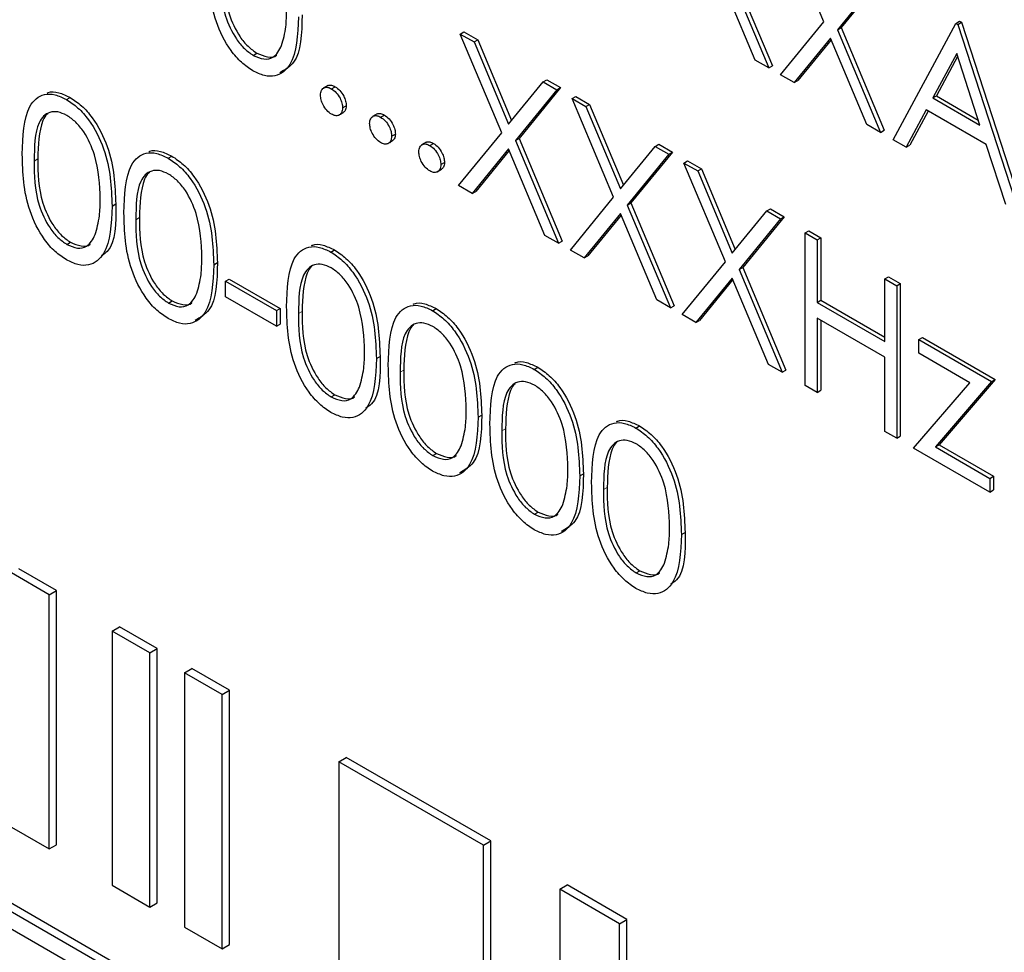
# Paper-space layout 'Blatt2' of a CAD drawing. Header units: millimetres. Extents: x 5 to 418, y 2 to 292.
# Tile 26 of 53: x 102.16 to 105.32, y 192.1 to 195.09. Entities that reach past the tile are written whole.
import ezdxf

# ---------------------------------------------------------------- set-up
doc = ezdxf.new("R2010")
doc.units = ezdxf.units.MM

psp = doc.layouts.new('Blatt2')

# ---------------------------------------------------------------- linework, layer by layer
at = {"color": 7, "linetype": 'Continuous', "lineweight": 25}
for p, q in [((104.7412, 195.0877), (104.6081, 195.4046)), ((104.4261, 195.2696), (104.5646, 194.9398)), ((104.4379, 195.2764), (104.5764, 194.9466)), ((104.5207, 194.9651), (104.4041, 195.2426)), ((104.9181, 195.2256), (104.7851, 195.0623)), ((104.9299, 195.2324), (104.7969, 195.0691)), ((104.6027, 194.9178), (104.7412, 195.0877)), ((104.7851, 195.0623), (104.7969, 195.0691)), ((104.7969, 195.0691), (104.9354, 194.7393)), ((104.9644, 194.709), (105.1656, 195.0827)), ((105.1656, 195.0827), (105.1774, 195.0895)), ((105.1656, 195.0827), (105.1711, 195.0796)), ((105.1711, 195.0796), (105.1829, 195.0864)), ((105.1711, 195.0796), (105.3669, 194.4766)), ((105.1774, 195.0895), (105.1829, 195.0864)), ((105.1829, 195.0864), (105.3787, 194.4834)), ((103.5746, 195.0485), (103.5864, 195.0554)), ((103.5746, 195.0485), (103.6186, 195.0232)), ((103.7077, 194.7317), (103.5746, 195.0485)), ((103.5864, 195.0554), (103.6304, 195.03)), ((104.7631, 195.0354), (104.6466, 194.8924)), ((104.8796, 194.7579), (104.7631, 195.0354)), ((104.7851, 195.0623), (104.9236, 194.7325)), ((103.6186, 195.0232), (103.6304, 195.03)), ((103.6186, 195.0232), (103.7297, 194.7587)), ((103.6304, 195.03), (103.7393, 194.7705)), ((104.7652, 195.0303), (104.6584, 194.8992)), ((102.91, 194.98), (102.9218, 194.9868)), ((105.1679, 194.9859), (105.0911, 194.8431)), ((105.171, 194.9765), (105.1029, 194.8499)), ((105.2427, 194.7556), (105.1679, 194.9859)), ((104.5646, 194.9398), (104.5207, 194.9651)), ((104.5646, 194.9398), (104.5764, 194.9466)), ((104.6466, 194.8924), (104.6027, 194.9178)), ((103.1495, 194.8829), (103.1348, 194.8743)), ((103.1613, 194.8726), (103.173, 194.8794)), ((103.7297, 194.7587), (103.8407, 194.8949)), ((103.8965, 194.8764), (103.7635, 194.7131)), ((103.8407, 194.8949), (103.8525, 194.9017)), ((103.8407, 194.8949), (103.8847, 194.8696)), ((103.8525, 194.9017), (103.8965, 194.8764)), ((103.8847, 194.8696), (103.8965, 194.8764)), ((104.6466, 194.8924), (104.6584, 194.8992)), ((102.3104, 194.8383), (102.3222, 194.8451)), ((103.8847, 194.8696), (103.7517, 194.7063)), ((103.9336, 194.8413), (103.9454, 194.8481)), ((103.9454, 194.8481), (103.9894, 194.8227)), ((105.0911, 194.8431), (105.1029, 194.8499)), ((105.1029, 194.8499), (105.2373, 194.7723)), ((109.2713, 188.136), (97.6903, 194.8215)), ((103.1966, 194.8114), (103.2084, 194.8182)), ((103.9336, 194.8413), (103.9776, 194.8159)), ((104.0667, 194.5244), (103.9336, 194.8413)), ((103.9776, 194.8159), (103.9894, 194.8227)), ((103.9776, 194.8159), (104.0887, 194.5514)), ((103.9894, 194.8227), (104.0983, 194.5633)), ((105.0911, 194.8431), (105.2427, 194.7556)), ((109.2477, 188.1224), (97.6667, 194.8079)), ((103.1846, 194.7876), (103.1993, 194.7961)), ((103.3073, 194.7918), (103.2926, 194.7833)), ((103.319, 194.7816), (103.3308, 194.7884)), ((105.0704, 194.8048), (105.0059, 194.685)), ((105.0766, 194.8012), (105.0177, 194.6918)), ((105.2628, 194.6937), (105.0704, 194.8048)), ((97.6667, 194.7535), (109.2477, 188.0679)), ((104.9236, 194.7325), (104.8796, 194.7579)), ((103.3543, 194.7203), (103.3661, 194.7271)), ((103.5692, 194.5618), (103.7077, 194.7317)), ((104.9236, 194.7325), (104.9354, 194.7393)), ((103.3423, 194.6965), (103.3571, 194.705)), ((103.465, 194.7007), (103.4503, 194.6922)), ((103.4767, 194.6905), (103.4885, 194.6973)), ((103.7517, 194.7063), (103.7635, 194.7131)), ((103.7517, 194.7063), (103.8901, 194.3765)), ((103.7635, 194.7131), (103.9019, 194.3833)), ((104.0887, 194.5514), (104.1997, 194.6877)), ((104.1997, 194.6877), (104.2115, 194.6945)), ((104.1997, 194.6877), (104.2437, 194.6623)), ((104.2115, 194.6945), (104.2555, 194.6691)), ((105.0059, 194.685), (104.9644, 194.709)), ((105.0059, 194.685), (105.0177, 194.6918)), ((105.3255, 194.5005), (105.2628, 194.6937)), ((102.6368, 194.6499), (102.6486, 194.6567)), ((103.7297, 194.6794), (103.6131, 194.5364)), ((103.7318, 194.6743), (103.6249, 194.5432)), ((103.8462, 194.4019), (103.7297, 194.6794)), ((104.2437, 194.6623), (104.1107, 194.4991)), ((104.2555, 194.6691), (104.1225, 194.5059)), ((104.2437, 194.6623), (104.2555, 194.6691)), ((103.5121, 194.6293), (103.5239, 194.6361)), ((104.2926, 194.6341), (104.3044, 194.6409)), ((104.2926, 194.6341), (104.3366, 194.6087)), ((104.4257, 194.3172), (104.2926, 194.6341)), ((104.3044, 194.6409), (104.3484, 194.6155)), ((103.5001, 194.6055), (103.5148, 194.614)), ((104.3366, 194.6087), (104.3484, 194.6155)), ((104.3366, 194.6087), (104.4476, 194.3442)), ((104.3484, 194.6155), (104.4573, 194.356)), ((103.6131, 194.5364), (103.5692, 194.5618)), ((103.6131, 194.5364), (103.6249, 194.5432)), ((102.4569, 194.496), (102.4687, 194.5028)), ((103.9282, 194.3545), (104.0667, 194.5244)), ((104.1107, 194.4991), (104.1225, 194.5059)), ((104.1107, 194.4991), (104.2491, 194.1693)), ((104.1225, 194.5059), (104.2609, 194.1761)), ((104.0887, 194.4721), (103.9721, 194.3292)), ((104.0908, 194.4671), (103.9839, 194.336)), ((104.2052, 194.1946), (104.0887, 194.4721)), ((104.4476, 194.3442), (104.5587, 194.4804)), ((104.5587, 194.4804), (104.5705, 194.4873)), ((104.5587, 194.4804), (104.6027, 194.4551)), ((104.5705, 194.4873), (104.6145, 194.4619)), ((104.6027, 194.4551), (104.4697, 194.2918)), ((104.6145, 194.4619), (104.4814, 194.2986)), ((104.6027, 194.4551), (104.6145, 194.4619)), ((103.8901, 194.3765), (103.8462, 194.4019)), ((104.6815, 194.4096), (104.6933, 194.4164)), ((104.6815, 194.4096), (104.7196, 194.3876)), ((104.6815, 193.9196), (104.6815, 194.4096)), ((104.6933, 194.4164), (104.7314, 194.3944)), ((102.3117, 194.3728), (102.3235, 194.3796)), ((103.8901, 194.3765), (103.9019, 194.3833)), ((104.7196, 194.3876), (104.7314, 194.3944)), ((104.7196, 194.3876), (104.7196, 194.1866)), ((104.7314, 194.3944), (104.7314, 194.1934)), ((103.159, 194.3484), (103.1707, 194.3552)), ((103.9721, 194.3292), (103.9282, 194.3545)), ((102.7832, 194.3076), (102.795, 194.3144)), ((103.9721, 194.3292), (103.9839, 194.336)), ((104.2872, 194.1473), (104.4257, 194.3172)), ((104.4697, 194.2918), (104.4814, 194.2986)), ((104.4697, 194.2918), (104.6081, 193.962)), ((104.4814, 194.2986), (104.6199, 193.9688)), ((102.8213, 194.2544), (102.8331, 194.2612)), ((102.8213, 194.2544), (102.9845, 194.1602)), ((102.8213, 194.2042), (102.8213, 194.2544)), ((102.8331, 194.2612), (102.9963, 194.167)), ((104.4476, 194.2649), (104.3311, 194.1219)), ((104.4498, 194.2598), (104.3429, 194.1287)), ((104.5642, 193.9874), (104.4476, 194.2649)), ((104.9372, 194.262), (104.949, 194.2688)), ((104.9372, 194.061), (104.9372, 194.262)), ((104.9372, 194.262), (104.9753, 194.24)), ((104.949, 194.2688), (104.987, 194.2468)), ((104.9753, 194.24), (104.987, 194.2468)), ((104.987, 194.2468), (104.987, 193.7569)), ((104.9753, 194.24), (104.9753, 193.7501)), ((102.6381, 194.1844), (102.6498, 194.1912)), ((102.9845, 194.11), (102.8213, 194.2042)), ((104.2491, 194.1693), (104.2052, 194.1946)), ((104.7196, 194.1866), (104.7314, 194.1934)), ((104.7196, 194.1866), (104.9372, 194.061)), ((104.7314, 194.1934), (104.9372, 194.0746)), ((102.9845, 194.1602), (102.9963, 194.167)), ((102.9845, 194.1602), (102.9845, 194.11)), ((102.9963, 194.167), (102.9963, 194.1168)), ((103.4853, 194.16), (103.4971, 194.1668)), ((104.2491, 194.1693), (104.2609, 194.1761)), ((102.9845, 194.11), (102.9963, 194.1168)), ((104.3311, 194.1219), (104.2872, 194.1473)), ((104.3311, 194.1219), (104.3429, 194.1287)), ((104.9372, 194.0107), (104.7196, 194.1363)), ((104.7196, 194.1363), (104.7196, 193.8976)), ((104.7314, 194.1295), (104.7314, 193.9044)), ((105.046, 194.0673), (105.0578, 194.0741)), ((105.046, 194.0673), (105.2799, 193.9322)), ((105.046, 194.0233), (105.046, 194.0673)), ((105.0578, 194.0741), (105.2916, 193.939)), ((105.2101, 193.9286), (105.046, 194.0233)), ((103.3054, 194.0062), (103.3172, 194.013)), ((104.9372, 193.772), (104.9372, 194.0107)), ((103.8117, 193.9716), (103.8235, 193.9784)), ((104.6081, 193.962), (104.5642, 193.9874)), ((104.6081, 193.962), (104.6199, 193.9688)), ((105.0296, 193.7187), (105.2101, 193.9286)), ((105.2799, 193.9322), (105.0995, 193.7223)), ((105.2916, 193.939), (105.1113, 193.7291)), ((105.2799, 193.9322), (105.2916, 193.939)), ((104.7196, 193.8976), (104.6815, 193.9196)), ((104.7196, 193.8976), (104.7314, 193.9044)), ((103.1602, 193.8829), (103.172, 193.8897)), ((103.6318, 193.8178), (103.6435, 193.8246)), ((104.138, 193.7832), (104.1498, 193.79)), ((104.9753, 193.7501), (104.9372, 193.772)), ((104.9753, 193.7501), (104.987, 193.7569)), ((105.2744, 193.5774), (105.0296, 193.7187)), ((105.0995, 193.7223), (105.1113, 193.7291)), ((105.0995, 193.7223), (105.2744, 193.6213)), ((105.1113, 193.7291), (105.2862, 193.6281)), ((103.4866, 193.6945), (103.4984, 193.7013)), ((103.9581, 193.6294), (103.9699, 193.6362)), ((105.2744, 193.6213), (105.2862, 193.6281)), ((105.2744, 193.6213), (105.2744, 193.5774)), ((105.2862, 193.6281), (105.2862, 193.5842)), ((105.2744, 193.5774), (105.2862, 193.5842)), ((103.8129, 193.5061), (103.8247, 193.5129)), ((104.2845, 193.441), (104.2963, 193.4478)), ((102.2787, 193.2614), (102.1575, 193.3314)), ((102.2551, 193.2478), (102.1339, 193.3178)), ((104.1393, 193.3177), (104.1511, 193.3245)), ((102.2551, 193.2478), (102.2787, 193.2614)), ((102.2551, 192.4312), (102.2551, 193.2478)), ((102.2787, 192.4449), (102.2787, 193.2614)), ((102.4571, 193.1312), (102.4807, 193.1448)), ((102.6019, 193.0748), (102.4807, 193.1448)), ((102.5783, 193.0612), (102.4571, 193.1312)), ((102.4571, 193.1312), (102.4571, 192.3146)), ((102.5783, 193.0612), (102.6019, 193.0748)), ((102.6019, 192.2583), (102.6019, 193.0748)), ((102.5783, 192.2447), (102.5783, 193.0612)), ((102.6894, 192.9971), (102.713, 193.0107)), ((102.8342, 192.9407), (102.713, 193.0107)), ((102.8106, 192.9271), (102.6894, 192.9971)), ((102.6894, 192.9971), (102.6894, 192.1805)), ((102.8106, 192.9271), (102.8342, 192.9407)), ((102.8106, 192.1106), (102.8106, 192.9271)), ((102.8342, 192.1242), (102.8342, 192.9407)), ((103.1843, 192.7114), (103.2079, 192.725)), ((103.6489, 192.4432), (103.1843, 192.7114)), ((103.1843, 192.7114), (103.1843, 191.8948)), ((103.6725, 192.4568), (103.2079, 192.725)), ((102.1339, 192.5012), (102.2551, 192.4312)), ((102.2551, 192.4312), (102.2787, 192.4449)), ((103.6489, 192.4432), (103.6725, 192.4568)), ((103.6489, 191.6266), (103.6489, 192.4432)), ((103.6725, 191.6402), (103.6725, 192.4568)), ((103.8937, 192.3019), (103.9173, 192.3155)), ((104.1092, 192.2047), (103.9173, 192.3155)), ((102.4571, 192.3146), (102.5783, 192.2447)), ((104.0857, 192.191), (103.8937, 192.3019)), ((103.8937, 192.3019), (103.8937, 191.4853)), ((102.5783, 192.2447), (102.6019, 192.2583)), ((104.0857, 192.191), (104.1092, 192.2047)), ((104.0857, 191.3745), (104.0857, 192.191)), ((104.1092, 191.3881), (104.1092, 192.2047)), ((102.6894, 192.1805), (102.8106, 192.1106)), ((102.8106, 192.1106), (102.8342, 192.1242))]:
    psp.add_line(p, q, dxfattribs=at)
at = {"color": 7, "linetype": 'Continuous', "lineweight": 18}
for p, q in [((102.2067, 194.6407), (102.2184, 194.6475)), ((102.533, 194.4523), (102.5448, 194.4591)), ((103.0552, 194.1508), (103.067, 194.1576)), ((103.3815, 193.9624), (103.3933, 193.9692)), ((103.7079, 193.774), (103.7197, 193.7808)), ((104.0343, 193.5856), (104.046, 193.5924))]:
    psp.add_line(p, q, dxfattribs=at)
at = {"color": 7, "linetype": 'Continuous', "lineweight": 25}
for points, knots in [([(102.9088, 194.9305), (102.8964, 194.9388), (102.8716, 194.9554), (102.8266, 195.0071), (102.7708, 195.1215), (102.7685, 195.2104), (102.7669, 195.2697)], [0, 0, 0, 0, 0.125551, 0.25109, 0.50025, 1, 1, 1, 1]), ([(102.8168, 195.2547), (102.8171, 195.2087), (102.8175, 195.1399), (102.8583, 195.0495), (102.8927, 195.0072), (102.9121, 194.9936), (102.9218, 194.9868)], [0, 0, 0, 0, 0.500291, 0.749086, 0.874606, 1, 1, 1, 1]), ([(102.805, 195.2479), (102.8053, 195.2019), (102.8058, 195.1331), (102.8465, 195.0427), (102.8809, 195.0004), (102.9003, 194.9868), (102.91, 194.98)], [0, 0, 0, 0, 0.500291, 0.749086, 0.874606, 1, 1, 1, 1]), ([(103.0552, 195.1033), (103.0528, 195.0458), (103.0493, 194.9597), (102.9916, 194.9118), (102.9462, 194.9124), (102.9212, 194.9244), (102.9088, 194.9305)], [0, 0, 0, 0, 0.499407, 0.748743, 0.874372, 1, 1, 1, 1]), ([(103.067, 195.1101), (103.0657, 195.0503), (103.064, 194.9633), (103.0117, 194.9336), (102.9953, 194.9243)], [0, 0, 0, 0, 0.6868398, 1, 1, 1, 1]), ([(103.0011, 195.0115), (103.0065, 195.031), (103.0161, 195.0658), (103.0168, 195.1072), (103.0171, 195.1254)], [0, 0, 0, 0, 0.5595988, 1, 1, 1, 1]), ([(102.91, 194.98), (102.9216, 194.975), (102.9448, 194.9649), (102.9806, 194.9722), (102.9933, 194.9966), (103.0011, 195.0115)], [0, 0, 0, 0, 0.280257, 0.560781, 1, 1, 1, 1]), ([(102.9218, 194.9868), (102.9331, 194.9822), (102.9557, 194.973), (102.979, 194.973), (102.9851, 194.9813), (102.9853, 194.9815)], [0, 0, 0, 0, 0.492383, 0.985234, 1, 1, 1, 1]), ([(103.1259, 194.8522), (103.1265, 194.8579), (103.1278, 194.8692), (103.1374, 194.877), (103.149, 194.8785), (103.1572, 194.8746), (103.1613, 194.8726)], [0, 0, 0, 0, 0.279576, 0.559284, 0.779552, 1, 1, 1, 1]), ([(103.1485, 194.8814), (103.1491, 194.882), (103.1521, 194.8851), (103.1609, 194.885), (103.169, 194.8813), (103.173, 194.8794)], [0, 0, 0, 0, 0.116538, 0.55809, 1, 1, 1, 1]), ([(103.173, 194.8794), (103.1783, 194.8757), (103.1887, 194.8683), (103.2002, 194.8505), (103.2074, 194.833), (103.2081, 194.8231), (103.2084, 194.8182)], [0, 0, 0, 0, 0.279602, 0.559212, 0.779475, 1, 1, 1, 1]), ([(102.1686, 194.6625), (102.1702, 194.72), (102.1723, 194.792), (102.2118, 194.8428), (102.2394, 194.8561), (102.2732, 194.8563), (102.298, 194.8443), (102.3104, 194.8383)], [0, 0, 0, 0, 0.498702, 0.624177, 0.749467, 0.874745, 1, 1, 1, 1]), ([(102.2488, 194.8591), (102.25, 194.8597), (102.2601, 194.8649), (102.2854, 194.8623), (102.3099, 194.8508), (102.3222, 194.8451)], [0, 0, 0, 0, 0.057969, 0.529028, 1, 1, 1, 1]), ([(102.3222, 194.8451), (102.3347, 194.8367), (102.3597, 194.82), (102.4052, 194.7682), (102.4625, 194.6533), (102.4662, 194.563), (102.4687, 194.5028)], [0, 0, 0, 0, 0.1256, 0.251197, 0.500581, 1, 1, 1, 1]), ([(103.1613, 194.791), (103.1561, 194.7947), (103.1457, 194.8022), (103.1341, 194.8199), (103.127, 194.8374), (103.1263, 194.8473), (103.1259, 194.8522)], [0, 0, 0, 0, 0.279581, 0.559143, 0.779575, 1, 1, 1, 1]), ([(103.1613, 194.8726), (103.1665, 194.8689), (103.1769, 194.8615), (103.1884, 194.8437), (103.1956, 194.8262), (103.1963, 194.8163), (103.1966, 194.8114)], [0, 0, 0, 0, 0.279602, 0.559212, 0.779475, 1, 1, 1, 1]), ([(102.3104, 194.8383), (102.3229, 194.8299), (102.3479, 194.8132), (102.3934, 194.7614), (102.4508, 194.6465), (102.4544, 194.5562), (102.4569, 194.496)], [0, 0, 0, 0, 0.1256, 0.251197, 0.500581, 1, 1, 1, 1]), ([(103.2084, 194.8182), (103.2079, 194.8124), (103.207, 194.8019), (103.2004, 194.7977), (103.1975, 194.7958)], [0, 0, 0, 0, 0.554441, 1, 1, 1, 1]), ([(102.3117, 194.7873), (102.302, 194.7918), (102.2825, 194.8008), (102.2567, 194.7985), (102.2361, 194.7863), (102.2081, 194.7428), (102.2073, 194.686), (102.2067, 194.6407)], [0, 0, 0, 0, 0.125139, 0.250418, 0.375519, 0.500847, 1, 1, 1, 1]), ([(102.2495, 194.7917), (102.2493, 194.7917), (102.2424, 194.7875), (102.2217, 194.7467), (102.2199, 194.6915), (102.2184, 194.6475)], [0, 0, 0, 0, 0.0045166, 0.204302, 1, 1, 1, 1]), ([(102.4188, 194.5182), (102.4172, 194.5646), (102.4149, 194.6341), (102.3752, 194.7244), (102.3408, 194.7669), (102.3214, 194.7805), (102.3117, 194.7873)], [0, 0, 0, 0, 0.500072, 0.749021, 0.874598, 1, 1, 1, 1]), ([(103.1966, 194.8114), (103.196, 194.8057), (103.1948, 194.7944), (103.1851, 194.7867), (103.1735, 194.7852), (103.1653, 194.789), (103.1613, 194.791)], [0, 0, 0, 0, 0.279469, 0.559358, 0.779674, 1, 1, 1, 1]), ([(103.2836, 194.7612), (103.2843, 194.7668), (103.2855, 194.7781), (103.2951, 194.7859), (103.3067, 194.7874), (103.3149, 194.7835), (103.319, 194.7816)], [0, 0, 0, 0, 0.279576, 0.559284, 0.779552, 1, 1, 1, 1]), ([(103.3062, 194.7903), (103.3069, 194.791), (103.3099, 194.794), (103.3187, 194.7939), (103.3267, 194.7902), (103.3308, 194.7884)], [0, 0, 0, 0, 0.116538, 0.55809, 1, 1, 1, 1]), ([(103.319, 194.7816), (103.3242, 194.7779), (103.3347, 194.7705), (103.3461, 194.7526), (103.3534, 194.7351), (103.354, 194.7253), (103.3543, 194.7203)], [0, 0, 0, 0, 0.279602, 0.559212, 0.779475, 1, 1, 1, 1]), ([(103.3308, 194.7884), (103.336, 194.7847), (103.3465, 194.7773), (103.3579, 194.7594), (103.3652, 194.742), (103.3658, 194.7321), (103.3661, 194.7271)], [0, 0, 0, 0, 0.279602, 0.559212, 0.779475, 1, 1, 1, 1]), ([(103.319, 194.6999), (103.3138, 194.7037), (103.3034, 194.7112), (103.2919, 194.7289), (103.2848, 194.7463), (103.284, 194.7562), (103.2836, 194.7612)], [0, 0, 0, 0, 0.2795812, 0.5591432, 0.7795754, 1, 1, 1, 1]), ([(103.3543, 194.7203), (103.3537, 194.7147), (103.3525, 194.7033), (103.3428, 194.6957), (103.3313, 194.6941), (103.3231, 194.698), (103.319, 194.6999)], [0, 0, 0, 0, 0.279469, 0.559358, 0.779674, 1, 1, 1, 1]), ([(103.3661, 194.7271), (103.3656, 194.7213), (103.3647, 194.7108), (103.3581, 194.7066), (103.3552, 194.7048)], [0, 0, 0, 0, 0.554441, 1, 1, 1, 1]), ([(103.4414, 194.6701), (103.442, 194.6758), (103.4432, 194.6871), (103.4528, 194.6949), (103.4644, 194.6964), (103.4726, 194.6925), (103.4767, 194.6905)], [0, 0, 0, 0, 0.279576, 0.559284, 0.779552, 1, 1, 1, 1]), ([(103.464, 194.6993), (103.4646, 194.6999), (103.4676, 194.703), (103.4764, 194.7029), (103.4845, 194.6992), (103.4885, 194.6973)], [0, 0, 0, 0, 0.116538, 0.55809, 1, 1, 1, 1]), ([(103.4767, 194.6905), (103.482, 194.6868), (103.4924, 194.6794), (103.5039, 194.6616), (103.5111, 194.6441), (103.5118, 194.6342), (103.5121, 194.6293)], [0, 0, 0, 0, 0.279602, 0.559212, 0.779475, 1, 1, 1, 1]), ([(103.4885, 194.6973), (103.4937, 194.6936), (103.5042, 194.6862), (103.5156, 194.6684), (103.5229, 194.6509), (103.5235, 194.641), (103.5239, 194.6361)], [0, 0, 0, 0, 0.279602, 0.559212, 0.779475, 1, 1, 1, 1]), ([(102.3104, 194.3232), (102.2981, 194.3316), (102.2733, 194.3482), (102.2282, 194.3998), (102.1725, 194.5143), (102.1702, 194.6032), (102.1686, 194.6625)], [0, 0, 0, 0, 0.125551, 0.25109, 0.50025, 1, 1, 1, 1]), ([(102.4949, 194.4741), (102.4966, 194.5316), (102.4986, 194.6036), (102.5382, 194.6544), (102.5657, 194.6677), (102.5996, 194.6679), (102.6244, 194.6559), (102.6368, 194.6499)], [0, 0, 0, 0, 0.498702, 0.6241765, 0.7494675, 0.8747453, 1, 1, 1, 1]), ([(102.5752, 194.6707), (102.5763, 194.6713), (102.5864, 194.6765), (102.6118, 194.6739), (102.6363, 194.6624), (102.6486, 194.6567)], [0, 0, 0, 0, 0.057969, 0.529028, 1, 1, 1, 1]), ([(102.6486, 194.6567), (102.6611, 194.6483), (102.686, 194.6316), (102.7316, 194.5798), (102.7889, 194.4649), (102.7926, 194.3746), (102.795, 194.3144)], [0, 0, 0, 0, 0.1256, 0.251197, 0.500581, 1, 1, 1, 1]), ([(103.4767, 194.6089), (103.4715, 194.6126), (103.4611, 194.6201), (103.4496, 194.6378), (103.4425, 194.6553), (103.4418, 194.6652), (103.4414, 194.6701)], [0, 0, 0, 0, 0.2795812, 0.5591432, 0.7795754, 1, 1, 1, 1]), ([(102.2067, 194.6407), (102.207, 194.5947), (102.2074, 194.5259), (102.2482, 194.4355), (102.2826, 194.3932), (102.302, 194.3796), (102.3117, 194.3728)], [0, 0, 0, 0, 0.500291, 0.749086, 0.874606, 1, 1, 1, 1]), ([(102.2184, 194.6475), (102.2188, 194.6015), (102.2192, 194.5327), (102.26, 194.4423), (102.2944, 194.4), (102.3138, 194.3864), (102.3235, 194.3796)], [0, 0, 0, 0, 0.500291, 0.749086, 0.874606, 1, 1, 1, 1]), ([(102.6368, 194.6499), (102.6493, 194.6415), (102.6743, 194.6248), (102.7198, 194.573), (102.7771, 194.4581), (102.7808, 194.3678), (102.7832, 194.3076)], [0, 0, 0, 0, 0.1256, 0.251197, 0.500581, 1, 1, 1, 1]), ([(103.5121, 194.6293), (103.5115, 194.6236), (103.5102, 194.6123), (103.5006, 194.6046), (103.489, 194.6031), (103.4808, 194.6069), (103.4767, 194.6089)], [0, 0, 0, 0, 0.279469, 0.559358, 0.779674, 1, 1, 1, 1]), ([(103.5239, 194.6361), (103.5234, 194.6303), (103.5224, 194.6197), (103.5159, 194.6156), (103.5129, 194.6137)], [0, 0, 0, 0, 0.554441, 1, 1, 1, 1]), ([(102.6381, 194.5989), (102.6283, 194.6034), (102.6089, 194.6124), (102.5831, 194.6101), (102.5625, 194.5979), (102.5344, 194.5544), (102.5336, 194.4976), (102.533, 194.4523)], [0, 0, 0, 0, 0.125139, 0.250418, 0.375519, 0.500847, 1, 1, 1, 1]), ([(102.5758, 194.6033), (102.5757, 194.6033), (102.5687, 194.5991), (102.548, 194.5583), (102.5462, 194.5031), (102.5448, 194.4591)], [0, 0, 0, 0, 0.004517, 0.204302, 1, 1, 1, 1]), ([(102.7451, 194.3298), (102.7436, 194.3762), (102.7412, 194.4457), (102.7015, 194.536), (102.6672, 194.5785), (102.6478, 194.5921), (102.6381, 194.5989)], [0, 0, 0, 0, 0.500072, 0.749021, 0.874598, 1, 1, 1, 1]), ([(102.4569, 194.496), (102.4545, 194.4386), (102.4509, 194.3525), (102.3933, 194.3046), (102.3479, 194.3051), (102.3229, 194.3172), (102.3104, 194.3232)], [0, 0, 0, 0, 0.499407, 0.748743, 0.874372, 1, 1, 1, 1]), ([(102.4027, 194.4043), (102.4081, 194.4238), (102.4178, 194.4586), (102.4185, 194.5), (102.4188, 194.5182)], [0, 0, 0, 0, 0.559599, 1, 1, 1, 1]), ([(102.4687, 194.5028), (102.4692, 194.4411), (102.4698, 194.3674), (102.4291, 194.3407), (102.4225, 194.3364)], [0, 0, 0, 0, 0.83825, 1, 1, 1, 1]), ([(102.6368, 194.1348), (102.6244, 194.1432), (102.5996, 194.1598), (102.5546, 194.2114), (102.4989, 194.3259), (102.4965, 194.4148), (102.4949, 194.4741)], [0, 0, 0, 0, 0.125551, 0.25109, 0.50025, 1, 1, 1, 1]), ([(102.533, 194.4523), (102.5333, 194.4063), (102.5338, 194.3375), (102.5745, 194.2471), (102.6089, 194.2048), (102.6284, 194.1912), (102.6381, 194.1844)], [0, 0, 0, 0, 0.500291, 0.749086, 0.874606, 1, 1, 1, 1]), ([(102.5448, 194.4591), (102.5451, 194.4131), (102.5456, 194.3443), (102.5863, 194.2539), (102.6207, 194.2116), (102.6401, 194.198), (102.6498, 194.1912)], [0, 0, 0, 0, 0.500291, 0.749086, 0.874606, 1, 1, 1, 1]), ([(102.3117, 194.3728), (102.3233, 194.3677), (102.3465, 194.3577), (102.3823, 194.365), (102.395, 194.3894), (102.4027, 194.4043)], [0, 0, 0, 0, 0.280257, 0.560781, 1, 1, 1, 1]), ([(102.3235, 194.3796), (102.3348, 194.375), (102.3574, 194.3658), (102.3807, 194.3657), (102.3868, 194.374), (102.3869, 194.3743)], [0, 0, 0, 0, 0.492383, 0.985234, 1, 1, 1, 1]), ([(103.0974, 194.3693), (103.0985, 194.3698), (103.1086, 194.375), (103.1339, 194.3725), (103.1585, 194.361), (103.1707, 194.3552)], [0, 0, 0, 0, 0.057969, 0.529028, 1, 1, 1, 1]), ([(103.0171, 194.1726), (103.0188, 194.2302), (103.0208, 194.3022), (103.0603, 194.353), (103.0879, 194.3663), (103.1218, 194.3664), (103.1466, 194.3544), (103.159, 194.3484)], [0, 0, 0, 0, 0.498702, 0.624177, 0.749467, 0.874745, 1, 1, 1, 1]), ([(103.159, 194.3484), (103.1714, 194.3401), (103.1964, 194.3234), (103.2419, 194.2715), (103.2993, 194.1567), (103.303, 194.0664), (103.3054, 194.0062)], [0, 0, 0, 0, 0.1256, 0.251197, 0.500581, 1, 1, 1, 1]), ([(103.1707, 194.3552), (103.1832, 194.3469), (103.2082, 194.3302), (103.2537, 194.2783), (103.3111, 194.1635), (103.3147, 194.0732), (103.3172, 194.013)], [0, 0, 0, 0, 0.1256, 0.251197, 0.500581, 1, 1, 1, 1]), ([(102.7832, 194.3076), (102.7809, 194.2502), (102.7773, 194.1641), (102.7196, 194.1162), (102.6742, 194.1167), (102.6493, 194.1288), (102.6368, 194.1348)], [0, 0, 0, 0, 0.499407, 0.748743, 0.874372, 1, 1, 1, 1]), ([(102.795, 194.3144), (102.7938, 194.2547), (102.792, 194.1677), (102.7397, 194.138), (102.7233, 194.1287)], [0, 0, 0, 0, 0.68684, 1, 1, 1, 1]), ([(102.7291, 194.2159), (102.7345, 194.2354), (102.7441, 194.2702), (102.7448, 194.3116), (102.7451, 194.3298)], [0, 0, 0, 0, 0.559599, 1, 1, 1, 1]), ([(103.1602, 194.2975), (103.1505, 194.302), (103.131, 194.3109), (103.1053, 194.3086), (103.0847, 194.2964), (103.0566, 194.2529), (103.0558, 194.1962), (103.0552, 194.1508)], [0, 0, 0, 0, 0.125139, 0.250418, 0.375519, 0.500847, 1, 1, 1, 1]), ([(103.098, 194.3019), (103.0979, 194.3018), (103.0909, 194.2977), (103.0702, 194.2568), (103.0684, 194.2017), (103.067, 194.1576)], [0, 0, 0, 0, 0.004517, 0.204302, 1, 1, 1, 1]), ([(103.2673, 194.0284), (103.2657, 194.0748), (103.2634, 194.1443), (103.2237, 194.2345), (103.1894, 194.2771), (103.1699, 194.2907), (103.1602, 194.2975)], [0, 0, 0, 0, 0.500072, 0.749021, 0.874598, 1, 1, 1, 1]), ([(102.6381, 194.1844), (102.6497, 194.1793), (102.6728, 194.1693), (102.7087, 194.1766), (102.7213, 194.201), (102.7291, 194.2159)], [0, 0, 0, 0, 0.280257, 0.560781, 1, 1, 1, 1]), ([(102.6498, 194.1912), (102.6612, 194.1866), (102.6838, 194.1774), (102.707, 194.1773), (102.7131, 194.1856), (102.7133, 194.1859)], [0, 0, 0, 0, 0.492383, 0.985234, 1, 1, 1, 1]), ([(103.4237, 194.1809), (103.4248, 194.1814), (103.4349, 194.1866), (103.4603, 194.1841), (103.4848, 194.1726), (103.4971, 194.1668)], [0, 0, 0, 0, 0.057969, 0.529028, 1, 1, 1, 1]), ([(103.159, 193.8334), (103.1466, 193.8417), (103.1218, 193.8583), (103.0768, 193.91), (103.021, 194.0245), (103.0187, 194.1133), (103.0171, 194.1726)], [0, 0, 0, 0, 0.125551, 0.25109, 0.50025, 1, 1, 1, 1]), ([(103.0552, 194.1508), (103.0555, 194.1048), (103.056, 194.036), (103.0967, 193.9456), (103.1311, 193.9033), (103.1505, 193.8897), (103.1602, 193.8829)], [0, 0, 0, 0, 0.500291, 0.749086, 0.874606, 1, 1, 1, 1]), ([(103.067, 194.1576), (103.0673, 194.1117), (103.0678, 194.0428), (103.1085, 193.9524), (103.1429, 193.9101), (103.1623, 193.8965), (103.172, 193.8897)], [0, 0, 0, 0, 0.500291, 0.749086, 0.874606, 1, 1, 1, 1]), ([(103.3435, 193.9842), (103.3451, 194.0418), (103.3472, 194.1138), (103.3867, 194.1646), (103.4142, 194.1779), (103.4481, 194.178), (103.4729, 194.166), (103.4853, 194.16)], [0, 0, 0, 0, 0.498702, 0.624177, 0.749467, 0.874745, 1, 1, 1, 1]), ([(103.4853, 194.16), (103.4978, 194.1517), (103.5228, 194.135), (103.5683, 194.0831), (103.6256, 193.9683), (103.6293, 193.878), (103.6318, 193.8178)], [0, 0, 0, 0, 0.1256, 0.251197, 0.500581, 1, 1, 1, 1]), ([(103.4971, 194.1668), (103.5096, 194.1585), (103.5346, 194.1418), (103.5801, 194.0899), (103.6374, 193.9751), (103.6411, 193.8848), (103.6435, 193.8246)], [0, 0, 0, 0, 0.1256, 0.251197, 0.500581, 1, 1, 1, 1]), ([(103.4866, 194.1091), (103.4769, 194.1136), (103.4574, 194.1225), (103.4316, 194.1202), (103.411, 194.108), (103.3829, 194.0645), (103.3822, 194.0078), (103.3815, 193.9624)], [0, 0, 0, 0, 0.125139, 0.250418, 0.375519, 0.500847, 1, 1, 1, 1]), ([(103.4244, 194.1135), (103.4242, 194.1134), (103.4172, 194.1093), (103.3966, 194.0684), (103.3948, 194.0133), (103.3933, 193.9692)], [0, 0, 0, 0, 0.004517, 0.204302, 1, 1, 1, 1]), ([(103.5937, 193.84), (103.5921, 193.8864), (103.5898, 193.9559), (103.55, 194.0461), (103.5157, 194.0887), (103.4963, 194.1023), (103.4866, 194.1091)], [0, 0, 0, 0, 0.500072, 0.749021, 0.874598, 1, 1, 1, 1]), ([(103.2513, 193.9145), (103.2567, 193.9339), (103.2663, 193.9687), (103.267, 194.0101), (103.2673, 194.0284)], [0, 0, 0, 0, 0.559599, 1, 1, 1, 1]), ([(103.3054, 194.0062), (103.303, 193.9488), (103.2995, 193.8627), (103.2418, 193.8147), (103.1964, 193.8153), (103.1714, 193.8274), (103.159, 193.8334)], [0, 0, 0, 0, 0.4994065, 0.7487427, 0.8743724, 1, 1, 1, 1]), ([(103.3172, 194.013), (103.3177, 193.9513), (103.3183, 193.8776), (103.2776, 193.8509), (103.271, 193.8466)], [0, 0, 0, 0, 0.83825, 1, 1, 1, 1]), ([(103.7501, 193.9925), (103.7512, 193.993), (103.7613, 193.9982), (103.7866, 193.9957), (103.8112, 193.9842), (103.8235, 193.9784)], [0, 0, 0, 0, 0.057969, 0.529028, 1, 1, 1, 1]), ([(103.4853, 193.645), (103.4729, 193.6533), (103.4482, 193.6699), (103.4031, 193.7216), (103.3474, 193.8361), (103.345, 193.9249), (103.3435, 193.9842)], [0, 0, 0, 0, 0.125551, 0.25109, 0.50025, 1, 1, 1, 1]), ([(103.3815, 193.9624), (103.3819, 193.9164), (103.3823, 193.8476), (103.4231, 193.7572), (103.4575, 193.7149), (103.4769, 193.7013), (103.4866, 193.6945)], [0, 0, 0, 0, 0.500291, 0.749086, 0.874606, 1, 1, 1, 1]), ([(103.3933, 193.9692), (103.3936, 193.9233), (103.3941, 193.8544), (103.4349, 193.764), (103.4693, 193.7217), (103.4887, 193.7081), (103.4984, 193.7013)], [0, 0, 0, 0, 0.500291, 0.749086, 0.874606, 1, 1, 1, 1]), ([(103.6698, 193.7958), (103.6715, 193.8534), (103.6735, 193.9254), (103.7131, 193.9762), (103.7406, 193.9895), (103.7745, 193.9896), (103.7993, 193.9776), (103.8117, 193.9716)], [0, 0, 0, 0, 0.498702, 0.6241765, 0.7494675, 0.8747453, 1, 1, 1, 1]), ([(103.8117, 193.9716), (103.8242, 193.9633), (103.8491, 193.9466), (103.8947, 193.8947), (103.952, 193.7799), (103.9557, 193.6896), (103.9581, 193.6294)], [0, 0, 0, 0, 0.1256, 0.251197, 0.500581, 1, 1, 1, 1]), ([(103.8235, 193.9784), (103.8359, 193.9701), (103.8609, 193.9534), (103.9064, 193.9015), (103.9638, 193.7867), (103.9675, 193.6964), (103.9699, 193.6362)], [0, 0, 0, 0, 0.1256, 0.251197, 0.500581, 1, 1, 1, 1]), ([(103.8129, 193.9207), (103.8032, 193.9252), (103.7838, 193.9341), (103.758, 193.9318), (103.7374, 193.9196), (103.7093, 193.8761), (103.7085, 193.8194), (103.7079, 193.774)], [0, 0, 0, 0, 0.125139, 0.250418, 0.375519, 0.500847, 1, 1, 1, 1]), ([(103.1602, 193.8829), (103.1718, 193.8779), (103.195, 193.8679), (103.2308, 193.8752), (103.2435, 193.8996), (103.2513, 193.9145)], [0, 0, 0, 0, 0.280257, 0.560781, 1, 1, 1, 1]), ([(103.7507, 193.9251), (103.7506, 193.925), (103.7436, 193.9209), (103.7229, 193.88), (103.7211, 193.8249), (103.7197, 193.7808)], [0, 0, 0, 0, 0.004517, 0.204302, 1, 1, 1, 1]), ([(103.92, 193.6516), (103.9185, 193.698), (103.9161, 193.7675), (103.8764, 193.8577), (103.8421, 193.9003), (103.8227, 193.9139), (103.8129, 193.9207)], [0, 0, 0, 0, 0.500072, 0.749021, 0.874598, 1, 1, 1, 1]), ([(103.172, 193.8897), (103.1833, 193.8851), (103.206, 193.8759), (103.2292, 193.8759), (103.2353, 193.8842), (103.2355, 193.8844)], [0, 0, 0, 0, 0.492383, 0.985234, 1, 1, 1, 1]), ([(103.5776, 193.7261), (103.583, 193.7455), (103.5927, 193.7803), (103.5934, 193.8217), (103.5937, 193.84)], [0, 0, 0, 0, 0.559599, 1, 1, 1, 1]), ([(103.6318, 193.8178), (103.6294, 193.7604), (103.6258, 193.6743), (103.5682, 193.6263), (103.5228, 193.6269), (103.4978, 193.639), (103.4853, 193.645)], [0, 0, 0, 0, 0.499407, 0.748743, 0.874372, 1, 1, 1, 1]), ([(103.6435, 193.8246), (103.6423, 193.7648), (103.6405, 193.6778), (103.5882, 193.6481), (103.5719, 193.6388)], [0, 0, 0, 0, 0.68684, 1, 1, 1, 1]), ([(103.9962, 193.6074), (103.9978, 193.665), (103.9999, 193.737), (104.0394, 193.7878), (104.067, 193.8011), (104.1008, 193.8012), (104.1256, 193.7892), (104.138, 193.7832)], [0, 0, 0, 0, 0.498702, 0.624177, 0.749467, 0.874745, 1, 1, 1, 1]), ([(104.0764, 193.8041), (104.0776, 193.8046), (104.0876, 193.8098), (104.113, 193.8073), (104.1375, 193.7958), (104.1498, 193.79)], [0, 0, 0, 0, 0.057969, 0.529028, 1, 1, 1, 1]), ([(103.8117, 193.4566), (103.7993, 193.4649), (103.7745, 193.4815), (103.7295, 193.5332), (103.6737, 193.6477), (103.6714, 193.7365), (103.6698, 193.7958)], [0, 0, 0, 0, 0.1255507, 0.25109, 0.5002501, 1, 1, 1, 1]), ([(103.7079, 193.774), (103.7082, 193.728), (103.7087, 193.6592), (103.7494, 193.5688), (103.7838, 193.5265), (103.8032, 193.5129), (103.8129, 193.5061)], [0, 0, 0, 0, 0.500291, 0.749086, 0.874606, 1, 1, 1, 1]), ([(103.7197, 193.7808), (103.72, 193.7348), (103.7205, 193.666), (103.7612, 193.5756), (103.7956, 193.5333), (103.815, 193.5197), (103.8247, 193.5129)], [0, 0, 0, 0, 0.500291, 0.749086, 0.874606, 1, 1, 1, 1]), ([(104.138, 193.7832), (104.1505, 193.7749), (104.1755, 193.7582), (104.221, 193.7063), (104.2784, 193.5915), (104.282, 193.5012), (104.2845, 193.441)], [0, 0, 0, 0, 0.1256, 0.251197, 0.500581, 1, 1, 1, 1]), ([(104.1498, 193.79), (104.1623, 193.7817), (104.1873, 193.765), (104.2328, 193.7131), (104.2901, 193.5983), (104.2938, 193.508), (104.2963, 193.4478)], [0, 0, 0, 0, 0.1256, 0.251197, 0.500581, 1, 1, 1, 1]), ([(104.1393, 193.7323), (104.1296, 193.7367), (104.1101, 193.7457), (104.0843, 193.7434), (104.0637, 193.7312), (104.0357, 193.6877), (104.0349, 193.631), (104.0343, 193.5856)], [0, 0, 0, 0, 0.125139, 0.250418, 0.375519, 0.500847, 1, 1, 1, 1]), ([(103.4866, 193.6945), (103.4982, 193.6895), (103.5214, 193.6795), (103.5572, 193.6868), (103.5699, 193.7112), (103.5776, 193.7261)], [0, 0, 0, 0, 0.280257, 0.560781, 1, 1, 1, 1]), ([(104.0771, 193.7367), (104.0769, 193.7366), (104.07, 193.7325), (104.0493, 193.6916), (104.0475, 193.6365), (104.046, 193.5924)], [0, 0, 0, 0, 0.004517, 0.204302, 1, 1, 1, 1]), ([(104.2464, 193.4632), (104.2448, 193.5096), (104.2425, 193.5791), (104.2028, 193.6693), (104.1684, 193.7119), (104.149, 193.7255), (104.1393, 193.7323)], [0, 0, 0, 0, 0.500072, 0.749021, 0.874598, 1, 1, 1, 1]), ([(103.4984, 193.7013), (103.5097, 193.6967), (103.5323, 193.6875), (103.5555, 193.6875), (103.5617, 193.6958), (103.5618, 193.696)], [0, 0, 0, 0, 0.492383, 0.985234, 1, 1, 1, 1]), ([(103.904, 193.5377), (103.9094, 193.5571), (103.919, 193.5919), (103.9197, 193.6333), (103.92, 193.6516)], [0, 0, 0, 0, 0.5595988, 1, 1, 1, 1]), ([(103.9581, 193.6294), (103.9557, 193.572), (103.9522, 193.4859), (103.8945, 193.4379), (103.8491, 193.4385), (103.8242, 193.4506), (103.8117, 193.4566)], [0, 0, 0, 0, 0.499407, 0.748743, 0.874372, 1, 1, 1, 1]), ([(103.9699, 193.6362), (103.9687, 193.5764), (103.9669, 193.4894), (103.9146, 193.4597), (103.8982, 193.4504)], [0, 0, 0, 0, 0.68684, 1, 1, 1, 1]), ([(104.138, 193.2682), (104.1256, 193.2765), (104.1009, 193.2931), (104.0558, 193.3448), (104.0001, 193.4593), (103.9978, 193.5481), (103.9962, 193.6074)], [0, 0, 0, 0, 0.125551, 0.25109, 0.50025, 1, 1, 1, 1]), ([(104.0343, 193.5856), (104.0346, 193.5396), (104.035, 193.4708), (104.0758, 193.3804), (104.1102, 193.3381), (104.1296, 193.3245), (104.1393, 193.3177)], [0, 0, 0, 0, 0.500291, 0.749086, 0.874606, 1, 1, 1, 1]), ([(104.046, 193.5924), (104.0464, 193.5464), (104.0468, 193.4776), (104.0876, 193.3872), (104.122, 193.3449), (104.1414, 193.3313), (104.1511, 193.3245)], [0, 0, 0, 0, 0.500291, 0.749086, 0.874606, 1, 1, 1, 1]), ([(103.8129, 193.5061), (103.8245, 193.5011), (103.8477, 193.4911), (103.8835, 193.4984), (103.8962, 193.5228), (103.904, 193.5377)], [0, 0, 0, 0, 0.280257, 0.560781, 1, 1, 1, 1]), ([(103.8247, 193.5129), (103.836, 193.5083), (103.8587, 193.4991), (103.8819, 193.4991), (103.888, 193.5074), (103.8882, 193.5076)], [0, 0, 0, 0, 0.492383, 0.985234, 1, 1, 1, 1]), ([(104.2303, 193.3493), (104.2357, 193.3687), (104.2454, 193.4035), (104.2461, 193.4449), (104.2464, 193.4632)], [0, 0, 0, 0, 0.559599, 1, 1, 1, 1]), ([(104.2845, 193.441), (104.2821, 193.3836), (104.2785, 193.2974), (104.2209, 193.2495), (104.1755, 193.2501), (104.1505, 193.2622), (104.138, 193.2682)], [0, 0, 0, 0, 0.499407, 0.748743, 0.874372, 1, 1, 1, 1]), ([(104.2963, 193.4478), (104.2968, 193.386), (104.2974, 193.3124), (104.2566, 193.2857), (104.2501, 193.2813)], [0, 0, 0, 0, 0.83825, 1, 1, 1, 1]), ([(104.1393, 193.3177), (104.1509, 193.3127), (104.1741, 193.3027), (104.2099, 193.31), (104.2226, 193.3344), (104.2303, 193.3493)], [0, 0, 0, 0, 0.280257, 0.560781, 1, 1, 1, 1]), ([(104.1511, 193.3245), (104.1624, 193.3199), (104.185, 193.3107), (104.2083, 193.3107), (104.2144, 193.319), (104.2145, 193.3192)], [0, 0, 0, 0, 0.4923829, 0.9852344, 1, 1, 1, 1])]:
    psp.add_open_spline(points, degree=3, knots=knots, dxfattribs=at)

doc.saveas('drawing.dxf')
